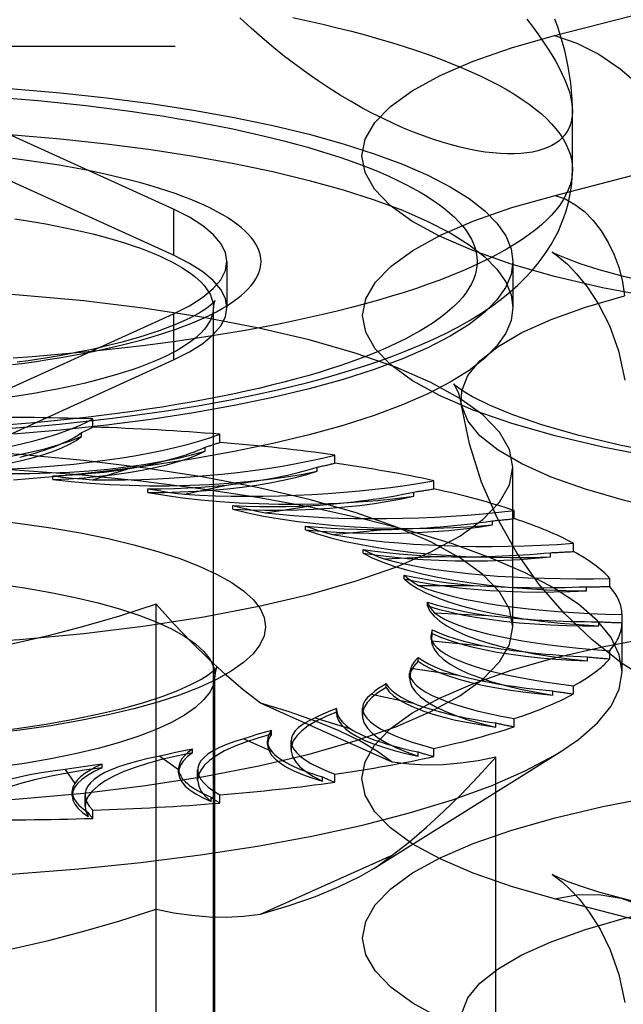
# Model space of a CAD drawing. Header units: inches. Extents: x 0 to 212, y 0 to 138.
# Tile 161 of 256: x 37.115 to 37.495, y 99.469 to 100.088. Entities that reach past the tile are written whole.
import ezdxf

# ---------------------------------------------------------------- set-up
doc = ezdxf.new("R2010")
doc.units = ezdxf.units.IN
doc.header["$LTSCALE"] = 11.6875
doc.header["$MEASUREMENT"] = 0
doc.linetypes.add('HIDDEN', pattern=[0.2, 0.1, -0.1])
doc.layers.get('0').update_dxf_attribs({"linetype": 'CONTINUOUS'})
doc.layers.add('DEFAULT_2', color=8, linetype='HIDDEN')

msp = doc.modelspace()

# ---------------------------------------------------------------- linework, layer by layer
at = {"color": 7, "linetype": 'Continuous'}
for p, q in [((37.46267, 99.99423), (37.46267, 100.03076)), ((37.42517, 99.91869), (37.42517, 99.9073)), ((37.14056, 99.83018), (37.11092, 99.82763)), ((37.14056, 99.8012), (37.11092, 99.79865))]:
    msp.add_line(p, q, dxfattribs=at)
for points in [[(37.46267, 100.03076), (37.46254, 100.02794), (37.46214, 100.02527), (37.46149, 100.02273), (37.46057, 100.02035), (37.4594, 100.01811), (37.45797, 100.01602), (37.45628, 100.01409), (37.45434, 100.01232), (37.45214, 100.01071), (37.44971, 100.00926), (37.44702, 100.00798), (37.4441, 100.00688), (37.44094, 100.00594), (37.43755, 100.00519), (37.43393, 100.00461), (37.43009, 100.00422), (37.42603, 100.00402), (37.42176, 100.00402), (37.41728, 100.0042), (37.41261, 100.00459), (37.40774, 100.00518), (37.40268, 100.00598), (37.39745, 100.00699), (37.39205, 100.00821), (37.38648, 100.00966), (37.38075, 100.01132), (37.37487, 100.01321), (37.36884, 100.01533), (37.36268, 100.01769), (37.3564, 100.02028), (37.34999, 100.02311), (37.34348, 100.02619), (37.33687, 100.02951), (37.33016, 100.03308), (37.32338, 100.03691), (37.31652, 100.041), (37.30961, 100.04535), (37.30264, 100.04996), (37.29563, 100.05483), (37.2886, 100.05997), (37.28155, 100.06537), (37.2745, 100.07104), (37.26745, 100.07699), (37.26042, 100.08321), (37.25342, 100.0897)], [(37.46267, 100.03076), (37.46264, 100.03343), (37.46247, 100.03848), (37.46212, 100.04355), (37.4616, 100.04865), (37.46091, 100.05376), (37.46005, 100.05888), (37.45902, 100.06399), (37.45783, 100.06906), (37.4565, 100.07408), (37.45503, 100.079), (37.45342, 100.08388), (37.45169, 100.08872)], [(37.10551, 99.83107), (37.11702, 99.83196), (37.12845, 99.83294), (37.1398, 99.834), (37.15105, 99.83514), (37.16221, 99.83637), (37.17327, 99.83769), (37.18422, 99.83908), (37.19506, 99.84057), (37.20578, 99.84213), (37.21638, 99.84379), (37.22684, 99.84552), (37.23718, 99.84735), (37.24738, 99.84926), (37.25744, 99.85127), (37.26735, 99.85336), (37.27713, 99.85555), (37.28675, 99.85783), (37.29623, 99.86021), (37.30555, 99.8627), (37.31473, 99.8653), (37.32375, 99.86801), (37.33263, 99.87084), (37.34136, 99.87381), (37.34995, 99.87691), (37.35839, 99.88018), (37.36668, 99.88361), (37.37482, 99.88723), (37.38275, 99.89104), (37.39049, 99.89506), (37.39792, 99.89924), (37.405, 99.9036), (37.41163, 99.90805), (37.41773, 99.91253), (37.42329, 99.91702), (37.42828, 99.92145), (37.43278, 99.92583), (37.43682, 99.93014), (37.44044, 99.9344), (37.44371, 99.93863), (37.44664, 99.94283), (37.4493, 99.94704), (37.45168, 99.95124), (37.4538, 99.95545), (37.45567, 99.95968), (37.45732, 99.96391), (37.45874, 99.96817), (37.45994, 99.97247), (37.46092, 99.97679), (37.46168, 99.98112), (37.46223, 99.98546), (37.46256, 99.98984), (37.46267, 99.99423)], [(37.46267, 99.99423), (37.4625, 99.99101), (37.46202, 99.9878), (37.4612, 99.98459), (37.46006, 99.98138), (37.4586, 99.97818), (37.45682, 99.975), (37.45471, 99.97183), (37.45229, 99.96867), (37.44954, 99.96553), (37.44648, 99.96241), (37.44311, 99.95931), (37.43942, 99.95624), (37.43542, 99.95319), (37.43112, 99.95017), (37.42651, 99.94718), (37.4216, 99.94423), (37.41639, 99.9413), (37.41089, 99.93842), (37.4051, 99.93557), (37.39903, 99.93276), (37.39267, 99.93), (37.38603, 99.92727), (37.37913, 99.9246), (37.37195, 99.92197), (37.36451, 99.91939), (37.35681, 99.91686), (37.34886, 99.91439), (37.34066, 99.91197), (37.33222, 99.90961), (37.32354, 99.9073), (37.31463, 99.90505), (37.3055, 99.90287), (37.29615, 99.90075), (37.28659, 99.89869), (37.27683, 99.8967), (37.26686, 99.89477), (37.25671, 99.89291), (37.24637, 99.89113), (37.23585, 99.88941), (37.22517, 99.88776), (37.21432, 99.88619), (37.20331, 99.88469), (37.19216, 99.88327), (37.18087, 99.88192), (37.16944, 99.88065), (37.15789, 99.87946), (37.14622, 99.87834), (37.13445, 99.87731), (37.12257, 99.87635), (37.11061, 99.87548)], [(37.42517, 99.9073), (37.42405, 99.89922), (37.42071, 99.89118), (37.41516, 99.88323), (37.40744, 99.8754), (37.39758, 99.86773), (37.38563, 99.86026), (37.37165, 99.85303), (37.35571, 99.84608), (37.3379, 99.83944), (37.31831, 99.83315), (37.29702, 99.82723), (37.27417, 99.82172), (37.24985, 99.81665), (37.2242, 99.81204), (37.19734, 99.80792), (37.16941, 99.8043), (37.14056, 99.8012)], [(37.40995, 99.90692), (37.40744, 99.90437), (37.39758, 99.8967), (37.38563, 99.88924), (37.37165, 99.88201), (37.35571, 99.87506), (37.3379, 99.86842), (37.31831, 99.86212), (37.29702, 99.85621), (37.27417, 99.8507), (37.24985, 99.84563), (37.2242, 99.84102), (37.19734, 99.83689), (37.16941, 99.83327), (37.14056, 99.83018)]]:
    msp.add_lwpolyline(points, dxfattribs=at)
at = {"layer": 'DEFAULT_2', "color": 8, "linetype": 'HIDDEN'}
for p, q in [((37.45145, 100.07845), (37.6844, 100.13874)), ((39.55017, 100.07155), (35.37167, 100.07155)), ((37.45176, 99.97792), (37.68471, 100.03821)), ((37.21149, 99.96923), (37.09629, 100.02164)), ((37.21149, 99.94025), (37.09629, 99.99266)), ((37.21149, 99.96923), (37.21149, 99.94025)), ((37.24517, 99.93628), (37.24517, 99.9073)), ((37.42517, 99.93628), (37.42517, 99.91869)), ((37.23667, 98.78682), (37.23667, 99.9073)), ((37.09629, 99.85091), (37.21149, 99.90332)), ((37.21149, 99.90332), (37.21149, 99.87435)), ((37.09629, 99.82193), (37.21149, 99.87435)), ((37.12485, 99.85351), (37.11837, 99.85244)), ((37.1608, 99.83208), (37.1608, 99.83723)), ((37.15377, 99.82618), (37.15377, 99.82875)), ((37.24077, 99.82243), (37.24077, 99.82758)), ((37.23159, 99.81689), (37.23159, 99.81946)), ((37.31305, 99.80933), (37.31305, 99.81448)), ((37.16066, 99.79895), (37.18285, 99.8058)), ((37.302, 99.80425), (37.302, 99.80682)), ((37.42517, 99.70639), (37.42517, 99.80684)), ((37.13557, 99.799), (37.13557, 99.80134)), ((37.19543, 99.79095), (37.19543, 99.79328)), ((37.21854, 99.78981), (37.24499, 99.79555)), ((37.37544, 99.79319), (37.37544, 99.79833)), ((37.36286, 99.78864), (37.36286, 99.79121)), ((37.24898, 99.78032), (37.24898, 99.78266)), ((37.26941, 99.7782), (37.2993, 99.78267)), ((37.42605, 99.77448), (37.42605, 99.77962)), ((37.29459, 99.76746), (37.29459, 99.76979)), ((37.41232, 99.77053), (37.41232, 99.7731)), ((37.31171, 99.76448), (37.34415, 99.76754)), ((37.46334, 99.75378), (37.46334, 99.75892)), ((37.33088, 99.75274), (37.33088, 99.75507)), ((37.34417, 99.74907), (37.37817, 99.75062)), ((37.44887, 99.75047), (37.44887, 99.75304)), ((37.35673, 99.73661), (37.35673, 99.73894)), ((37.3658, 99.73244), (37.40033, 99.73244)), ((37.47142, 99.72907), (37.47142, 99.73164)), ((37.48618, 99.73172), (37.48618, 99.73686)), ((37.20059, 99.21576), (37.20059, 99.72058)), ((37.37138, 99.71956), (37.37138, 99.7219)), ((39.42517, 99.71644), (35.37167, 99.71644)), ((37.37594, 99.71508), (37.40994, 99.71353)), ((37.49387, 99.67804), (37.49387, 99.71411)), ((37.47926, 99.70698), (37.47926, 99.70955)), ((37.37436, 99.70212), (37.37376, 99.69853)), ((37.37376, 99.69854), (37.37376, 99.70088)), ((37.37436, 99.70212), (37.37436, 99.70445)), ((37.37428, 99.69754), (37.40672, 99.69448)), ((35.37167, 99.68952), (39.42517, 99.68952)), ((37.47217, 99.68488), (37.47217, 99.68745)), ((37.48618, 99.68622), (37.48618, 99.69136)), ((37.3656, 99.6848), (37.3656, 99.68714)), ((37.23767, 99.31377), (37.23767, 99.67567)), ((37.36019, 99.67419), (37.36019, 99.67728)), ((37.36088, 99.68033), (37.39078, 99.67586)), ((37.34535, 99.66815), (37.34535, 99.67048)), ((37.46334, 99.66416), (37.46334, 99.6693)), ((37.33613, 99.66399), (37.36258, 99.65825)), ((37.45035, 99.66343), (37.45035, 99.666)), ((37.3493, 99.62113), (37.26628, 99.65835)), ((37.31421, 99.65204), (37.31423, 99.65499)), ((37.31423, 99.65499), (37.31421, 99.65438)), ((37.31423, 99.65265), (37.31421, 99.65204)), ((37.3305, 99.65082), (37.3305, 99.65523)), ((37.3008, 99.64901), (37.32299, 99.64216)), ((37.41448, 99.64329), (37.41448, 99.64586)), ((37.42605, 99.64346), (37.42605, 99.6486)), ((37.27319, 99.63879), (37.27319, 99.64113)), ((37.25595, 99.63584), (37.27321, 99.6281)), ((37.27077, 99.63229), (37.27077, 99.63463)), ((37.28558, 99.62913), (37.28558, 99.6347)), ((37.22348, 99.62699), (37.22348, 99.62932)), ((37.33769, 99.55438), (37.45534, 99.6279)), ((37.36564, 99.62507), (37.36564, 99.62764)), ((37.37544, 99.62476), (37.37544, 99.6299)), ((37.1666, 99.6176), (37.1666, 99.61993)), ((37.20295, 99.62489), (37.21476, 99.6165)), ((37.4145, 99.31165), (37.4145, 99.62435)), ((37.14341, 99.61649), (37.1494, 99.60769)), ((37.21474, 99.61713), (37.21476, 99.6165)), ((37.21474, 99.61479), (37.21474, 99.61713)), ((37.22679, 99.6098), (37.22679, 99.61628)), ((37.31305, 99.60861), (37.31305, 99.61375)), ((37.30531, 99.60932), (37.30531, 99.61189)), ((37.14781, 99.60008), (37.14781, 99.60271)), ((37.15592, 99.5934), (37.15592, 99.60056)), ((37.23534, 99.59652), (37.23534, 99.59909)), ((37.24077, 99.59551), (37.24077, 99.60065)), ((37.15783, 99.58706), (37.15783, 99.58963)), ((37.1608, 99.58586), (37.1608, 99.591)), ((37.26628, 99.52546), (37.3493, 99.56268)), ((37.6844, 99.47494), (37.45145, 99.53523)), ((37.72625, 99.4753), (37.4933, 99.53559))]:
    msp.add_line(p, q, dxfattribs=at)
for points in [[(37.28659, 100.08977), (37.29615, 100.08771), (37.3055, 100.08559), (37.31463, 100.08341), (37.32354, 100.08116), (37.33222, 100.07886), (37.34066, 100.07649), (37.34886, 100.07407), (37.35681, 100.0716), (37.36451, 100.06907), (37.37195, 100.06649), (37.37913, 100.06386), (37.38603, 100.06119), (37.39267, 100.05847), (37.39903, 100.0557), (37.4051, 100.05289), (37.41089, 100.05004), (37.41639, 100.04716), (37.4216, 100.04423), (37.42651, 100.04128), (37.43112, 100.03829), (37.43542, 100.03527), (37.43942, 100.03222), (37.44311, 100.02915), (37.44648, 100.02605), (37.44954, 100.02293), (37.45229, 100.01979), (37.45471, 100.01663), (37.45682, 100.01346), (37.4586, 100.01028), (37.46006, 100.00708), (37.4612, 100.00388), (37.46202, 100.00067), (37.4625, 99.99745), (37.46267, 99.99423)], [(37.43393, 100.08884), (37.43755, 100.08409), (37.44094, 100.07946), (37.4441, 100.07495), (37.44702, 100.07057), (37.44971, 100.06631), (37.45214, 100.06217), (37.45434, 100.05817), (37.45628, 100.05428), (37.45797, 100.05053), (37.4594, 100.0469), (37.46057, 100.04341), (37.46149, 100.04004), (37.46214, 100.03681), (37.46254, 100.03372), (37.46267, 100.03076)], [(37.51427, 99.91354), (37.4816, 99.91981), (37.45145, 99.92688), (37.42415, 99.93468), (37.39991, 99.94314), (37.37902, 99.95217), (37.36163, 99.96169), (37.34795, 99.9716), (37.33808, 99.98181), (37.33215, 99.99223), (37.33016, 100.00274), (37.33221, 100.01326), (37.3382, 100.02367), (37.34812, 100.03388), (37.36185, 100.04378), (37.37933, 100.0533), (37.40026, 100.06233), (37.42426, 100.07069), (37.45145, 100.07845)], [(37.45145, 100.07845), (37.46549, 100.07367), (37.47933, 100.06668), (37.49277, 100.05756), (37.50563, 100.04645), (37.51772, 100.03351), (37.52887, 100.01891), (37.53892, 100.00288), (37.54773, 99.98562), (37.55518, 99.9674), (37.56115, 99.94846), (37.56557, 99.92908)], [(36.98767, 100.04951), (37.01896, 100.04922), (37.04993, 100.04836), (37.08066, 100.04692), (37.11092, 100.04492), (37.14056, 100.04237), (37.16941, 100.03928), (37.19734, 100.03566), (37.2242, 100.03153), (37.24985, 100.02692), (37.27417, 100.02185), (37.29702, 100.01634), (37.31831, 100.01043), (37.3379, 100.00413), (37.35571, 99.99749), (37.37165, 99.99054), (37.38563, 99.98331), (37.39758, 99.97585), (37.40744, 99.96818), (37.41516, 99.96034), (37.42071, 99.95239), (37.42405, 99.94435), (37.42517, 99.93628)], [(37.10553, 100.03926), (37.11591, 100.03843), (37.1262, 100.03752), (37.13639, 100.03655), (37.14648, 100.03551), (37.15646, 100.0344), (37.16633, 100.03322), (37.17607, 100.03198), (37.18569, 100.03067), (37.19517, 100.0293), (37.2045, 100.02786), (37.21369, 100.02636), (37.22272, 100.02479), (37.2316, 100.02317), (37.2403, 100.02149), (37.24883, 100.01975), (37.25719, 100.01795), (37.26536, 100.0161), (37.27333, 100.01419), (37.28112, 100.01223), (37.2887, 100.01021), (37.29607, 100.00815), (37.30323, 100.00603), (37.31018, 100.00387), (37.31691, 100.00166), (37.32341, 99.99941), (37.32968, 99.99711), (37.33571, 99.99478), (37.34151, 99.9924), (37.34707, 99.98998), (37.35238, 99.98753), (37.35743, 99.98504), (37.36224, 99.98252), (37.36679, 99.97996), (37.37108, 99.97738), (37.3751, 99.97477), (37.37886, 99.97213), (37.38235, 99.96947), (37.38558, 99.96678), (37.38853, 99.96408), (37.3912, 99.96135), (37.3936, 99.95861), (37.39572, 99.95585), (37.39756, 99.95308), (37.39912, 99.9503), (37.40039, 99.9475), (37.40139, 99.9447), (37.4021, 99.9419), (37.40252, 99.93909), (37.40267, 99.93628), (37.40252, 99.93346), (37.4021, 99.93065), (37.40139, 99.92785), (37.40039, 99.92505), (37.39912, 99.92226), (37.39756, 99.91947), (37.39572, 99.9167), (37.3936, 99.91394), (37.3912, 99.9112), (37.38853, 99.90848), (37.38558, 99.90577), (37.38235, 99.90308), (37.37886, 99.90042), (37.3751, 99.89778), (37.37108, 99.89517), (37.36679, 99.89259), (37.36224, 99.89003), (37.35743, 99.88751), (37.35238, 99.88502), (37.34707, 99.88257), (37.34151, 99.88015), (37.33571, 99.87778), (37.32968, 99.87544), (37.32341, 99.87314), (37.31691, 99.87089), (37.31018, 99.86868), (37.30323, 99.86652), (37.29607, 99.8644), (37.2887, 99.86234), (37.28112, 99.86033), (37.27333, 99.85836), (37.26536, 99.85645), (37.25719, 99.8546), (37.24883, 99.8528), (37.2403, 99.85106), (37.2316, 99.84938), (37.22272, 99.84776), (37.21369, 99.84619), (37.2045, 99.84469), (37.19517, 99.84326), (37.18569, 99.84188), (37.17607, 99.84057), (37.16633, 99.83933), (37.15646, 99.83815), (37.14648, 99.83704), (37.13639, 99.836), (37.1262, 99.83503), (37.11591, 99.83412), (37.10553, 99.83329)], [(36.98767, 100.02053), (37.01896, 100.02024), (37.04993, 100.01938), (37.08066, 100.01794), (37.11092, 100.01594), (37.14056, 100.01339), (37.16941, 100.0103), (37.19734, 100.00668), (37.2242, 100.00256), (37.24985, 99.99794), (37.27417, 99.99287), (37.29702, 99.98736), (37.31831, 99.98145), (37.3379, 99.97516), (37.35571, 99.96852), (37.37165, 99.96156), (37.38563, 99.95434), (37.39758, 99.94687), (37.40744, 99.9392), (37.41516, 99.93137), (37.42071, 99.92341), (37.42405, 99.91538), (37.42517, 99.9073)], [(37.11028, 99.87141), (37.11777, 99.8724), (37.12515, 99.87344), (37.13241, 99.87454), (37.13954, 99.8757), (37.14653, 99.87691), (37.15337, 99.87818), (37.16006, 99.8795), (37.1666, 99.88087), (37.17297, 99.88229), (37.17918, 99.88376), (37.18521, 99.88528), (37.19106, 99.88685), (37.19673, 99.88846), (37.2022, 99.89011), (37.20748, 99.89181), (37.21256, 99.89354), (37.21744, 99.89532), (37.22211, 99.89713), (37.22656, 99.89897), (37.2308, 99.90086), (37.23481, 99.90277), (37.23861, 99.90471), (37.24217, 99.90669), (37.2455, 99.90869), (37.2486, 99.91071), (37.25146, 99.91276), (37.25408, 99.91483), (37.25645, 99.91692), (37.25859, 99.91902), (37.26047, 99.92115), (37.26211, 99.92328), (37.2635, 99.92543), (37.26464, 99.92759), (37.26553, 99.92975), (37.26616, 99.93192), (37.26654, 99.9341), (37.26667, 99.93628), (37.26654, 99.93845), (37.26616, 99.94063), (37.26552, 99.9428), (37.26464, 99.94497), (37.2635, 99.94712), (37.26211, 99.94927), (37.26047, 99.95141), (37.25858, 99.95353), (37.25645, 99.95564), (37.25407, 99.95772), (37.25145, 99.95979), (37.24859, 99.96184), (37.2455, 99.96387), (37.24217, 99.96587), (37.2386, 99.96784), (37.23481, 99.96978), (37.23079, 99.9717), (37.22656, 99.97358), (37.2221, 99.97542), (37.21744, 99.97724), (37.21256, 99.97901), (37.20748, 99.98075), (37.2022, 99.98244), (37.19672, 99.9841), (37.19106, 99.98571), (37.1852, 99.98727), (37.17917, 99.98879), (37.17297, 99.99026), (37.1666, 99.99168), (37.16006, 99.99305), (37.15337, 99.99437), (37.14652, 99.99564), (37.13954, 99.99685), (37.13241, 99.99801), (37.12515, 99.99911), (37.11777, 100.00015), (37.11027, 100.00114)], [(37.51451, 99.81318), (37.48188, 99.81944), (37.45176, 99.8265), (37.42448, 99.8343), (37.40027, 99.84274), (37.3794, 99.85177), (37.36203, 99.86127), (37.34837, 99.87118), (37.3385, 99.88138), (37.33258, 99.89178), (37.3306, 99.90229), (37.33264, 99.91279), (37.33862, 99.92319), (37.34854, 99.93339), (37.36225, 99.94328), (37.37971, 99.95279), (37.40062, 99.96181), (37.42459, 99.97017), (37.45176, 99.97792)], [(37.45176, 99.97792), (37.45806, 99.97567), (37.46424, 99.97223), (37.47016, 99.96767), (37.4757, 99.96209), (37.48076, 99.9556), (37.48522, 99.94833), (37.489, 99.94043), (37.49201, 99.93206), (37.4942, 99.92339), (37.49553, 99.91461)], [(37.24517, 99.93628), (37.24421, 99.94201), (37.24135, 99.94771), (37.2366, 99.95332), (37.23001, 99.9588), (37.22165, 99.9641), (37.21149, 99.96923)], [(37.11177, 99.96317), (37.11837, 99.96215), (37.12485, 99.96108), (37.1312, 99.95996), (37.1374, 99.95879), (37.14347, 99.95757), (37.14939, 99.9563), (37.15515, 99.95499), (37.16076, 99.95363), (37.16619, 99.95222), (37.17146, 99.95078), (37.17656, 99.94929), (37.18147, 99.94776), (37.1862, 99.94619), (37.19075, 99.94459), (37.19509, 99.94295), (37.19924, 99.94128), (37.20319, 99.93957), (37.20694, 99.93784), (37.21047, 99.93607), (37.2138, 99.93428), (37.2169, 99.93246), (37.21979, 99.93062), (37.22246, 99.92875), (37.22491, 99.92687), (37.22713, 99.92496), (37.22912, 99.92304), (37.23088, 99.92111), (37.23241, 99.91916), (37.23371, 99.9172), (37.23477, 99.91523), (37.2356, 99.91325), (37.23619, 99.91127), (37.23655, 99.90929), (37.23667, 99.9073)], [(37.45466, 99.93984), (37.45331, 99.94045), (37.45044, 99.94184), (37.44998, 99.94209), (37.45155, 99.94105), (37.45479, 99.93861), (37.45947, 99.93452), (37.4653, 99.92852), (37.47197, 99.9203), (37.47909, 99.90945), (37.4859, 99.89598), (37.49167, 99.87999), (37.49569, 99.86156)], [(37.24517, 99.9073), (37.24421, 99.91304), (37.24135, 99.91873), (37.2366, 99.92434), (37.23001, 99.92982), (37.22165, 99.93512), (37.21149, 99.94025)], [(37.21149, 99.90332), (37.22165, 99.90845), (37.23001, 99.91375), (37.2366, 99.91923), (37.24135, 99.92484), (37.24421, 99.93054), (37.24517, 99.93628)], [(37.42517, 99.93628), (37.42405, 99.9282), (37.42071, 99.92016), (37.41516, 99.91221), (37.40995, 99.90692)], [(37.99524, 99.92724), (37.97587, 99.92263), (37.95318, 99.9181), (37.92714, 99.91378), (37.89821, 99.90989), (37.86688, 99.90659), (37.83361, 99.90401), (37.79896, 99.90223), (37.76344, 99.9013), (37.72762, 99.90127), (37.69204, 99.90213), (37.65725, 99.90386), (37.62382, 99.9064), (37.59223, 99.90966), (37.56308, 99.91353), (37.53674, 99.91784), (37.51382, 99.92238), (37.49479, 99.92686), (37.4794, 99.93109), (37.46752, 99.93489), (37.45891, 99.93807), (37.45466, 99.93984)], [(37.42517, 99.80684), (37.42304, 99.81794), (37.41676, 99.82893), (37.40631, 99.83971), (37.39186, 99.85017), (37.37349, 99.86022), (37.35143, 99.86975), (37.32585, 99.87867), (37.29703, 99.88691), (37.2652, 99.89437), (37.23073, 99.90099), (37.1939, 99.9067), (37.15509, 99.91146), (37.11466, 99.9152), (37.07302, 99.9179), (37.03075, 99.91952), (36.98767, 99.92007)], [(37.11329, 99.87309), (37.12016, 99.87405), (37.12689, 99.87507), (37.13348, 99.87613), (37.13991, 99.87723), (37.14619, 99.87837), (37.15229, 99.87956), (37.15823, 99.88078), (37.16398, 99.88204), (37.16955, 99.88332), (37.17493, 99.88464), (37.1801, 99.88598), (37.18507, 99.88734), (37.18983, 99.88872), (37.19437, 99.89012), (37.19869, 99.89152), (37.20279, 99.89293), (37.20665, 99.89433), (37.21028, 99.89573), (37.21367, 99.89712), (37.21682, 99.89848), (37.21974, 99.89982), (37.22241, 99.90113), (37.22485, 99.9024), (37.22705, 99.90362), (37.22901, 99.90479), (37.23075, 99.90589), (37.23227, 99.90692), (37.23358, 99.90787), (37.23467, 99.90874), (37.23558, 99.90951), (37.2363, 99.91017), (37.23686, 99.91073), (37.23725, 99.91117), (37.23751, 99.91147), (37.23756, 99.91155)], [(37.23756, 99.91155), (37.23763, 99.91164), (37.23764, 99.91165), (37.23755, 99.91149), (37.23738, 99.91113), (37.23715, 99.91052), (37.23692, 99.90967), (37.23674, 99.90859)], [(37.39274, 99.8468), (37.39297, 99.85499), (37.39682, 99.86447), (37.40448, 99.87379), (37.41586, 99.88285), (37.43083, 99.89156), (37.44924, 99.89981), (37.47089, 99.90752), (37.49553, 99.91461)], [(37.23674, 99.90859), (37.23655, 99.90531), (37.23619, 99.90332), (37.2356, 99.90134), (37.23477, 99.89936), (37.23371, 99.8974), (37.23241, 99.89544), (37.23088, 99.89349), (37.22912, 99.89155), (37.22713, 99.88963), (37.22491, 99.88773), (37.22246, 99.88584), (37.21979, 99.88398), (37.2169, 99.88214), (37.2138, 99.88032), (37.21047, 99.87853), (37.20694, 99.87676), (37.20319, 99.87502), (37.19924, 99.87332), (37.19509, 99.87165), (37.19075, 99.87001), (37.1862, 99.8684), (37.18147, 99.86684), (37.17656, 99.86531), (37.17146, 99.86382), (37.16619, 99.86237), (37.16076, 99.86097), (37.15515, 99.85961), (37.14939, 99.85829), (37.14347, 99.85703), (37.1374, 99.85581), (37.1312, 99.85464), (37.12485, 99.85351)], [(37.21149, 99.87435), (37.22165, 99.87948), (37.23001, 99.88477), (37.2366, 99.89026), (37.24135, 99.89587), (37.24421, 99.90156), (37.24517, 99.9073)], [(37.39629, 99.8532), (37.3927, 99.8555), (37.38892, 99.85835), (37.38783, 99.85937), (37.38874, 99.85813), (37.39084, 99.85398), (37.39274, 99.8468)], [(37.11837, 99.85244), (37.11177, 99.85143), (37.10506, 99.85046), (37.09823, 99.84955)], [(38.02112, 99.82664), (37.99462, 99.8204), (37.96508, 99.81469), (37.93266, 99.8096), (37.89783, 99.80527), (37.8611, 99.80182), (37.8229, 99.79931), (37.78374, 99.79778), (37.74408, 99.79727), (37.70442, 99.79779), (37.66525, 99.79933), (37.62704, 99.80185), (37.5903, 99.80532), (37.55545, 99.80966), (37.52301, 99.81477), (37.49334, 99.82053), (37.46696, 99.82676), (37.44411, 99.83326), (37.42523, 99.83974), (37.41048, 99.84583), (37.39971, 99.85122), (37.39629, 99.8532)], [(37.99302, 99.78585), (37.96565, 99.77947), (37.93586, 99.77387), (37.90397, 99.7691), (37.87034, 99.76523), (37.83532, 99.76228), (37.7993, 99.7603), (37.76268, 99.7593), (37.72586, 99.7593), (37.68924, 99.7603), (37.65322, 99.76228), (37.6182, 99.76523), (37.58457, 99.7691), (37.55268, 99.77387), (37.52289, 99.77947), (37.49553, 99.78585), (37.47089, 99.79293), (37.44924, 99.80064), (37.43083, 99.80889), (37.41586, 99.8176), (37.40448, 99.82666), (37.39682, 99.83598), (37.39297, 99.84546), (37.39274, 99.8468)], [(37.51094, 99.67222), (37.49334, 99.68381), (37.47516, 99.6981), (37.45767, 99.71466), (37.44177, 99.73296), (37.42757, 99.75301), (37.41543, 99.77449), (37.40545, 99.79738), (37.39781, 99.82158), (37.39274, 99.8468)], [(37.00431, 99.80651), (37.01696, 99.80635), (37.02954, 99.80646), (37.04209, 99.80682), (37.05448, 99.80745), (37.06663, 99.80832), (37.07849, 99.80944), (37.08995, 99.81081), (37.10096, 99.8124), (37.11145, 99.81422), (37.12134, 99.81625), (37.13058, 99.81848), (37.1391, 99.82088), (37.14682, 99.82345), (37.15377, 99.82618)], [(37.07121, 99.80424), (37.08078, 99.8052), (37.08997, 99.80635), (37.09882, 99.80768), (37.10724, 99.80918), (37.11518, 99.81085), (37.12259, 99.81267), (37.12944, 99.81464), (37.13567, 99.81674), (37.14125, 99.81895), (37.14615, 99.82128), (37.15032, 99.82368), (37.15377, 99.82618)], [(37.42517, 99.70639), (37.42304, 99.71748), (37.41676, 99.72848), (37.40631, 99.73925), (37.39186, 99.74972), (37.37349, 99.75976), (37.35143, 99.76929), (37.32585, 99.77822), (37.29703, 99.78645), (37.2652, 99.79391), (37.23073, 99.80054), (37.1939, 99.80624), (37.15509, 99.811), (37.11466, 99.81474), (37.07302, 99.81744), (37.03075, 99.81906), (36.98767, 99.81962)], [(37.07121, 99.80424), (37.08356, 99.80352), (37.09602, 99.80306), (37.10862, 99.80285), (37.12124, 99.80291), (37.1338, 99.80322), (37.14623, 99.8038), (37.15843, 99.80463), (37.17035, 99.8057), (37.18189, 99.80702), (37.19299, 99.80857), (37.20358, 99.81035), (37.21359, 99.81234), (37.22292, 99.81452), (37.23159, 99.81689)], [(37.13557, 99.799), (37.14564, 99.79952), (37.15546, 99.80023), (37.16506, 99.80114), (37.17436, 99.80224), (37.1833, 99.80353), (37.19183, 99.80499), (37.19989, 99.80662), (37.20743, 99.80841), (37.21442, 99.81034), (37.2208, 99.81241), (37.22652, 99.81459), (37.23159, 99.81689)], [(37.49387, 99.67804), (37.49214, 99.68885), (37.48697, 99.6996), (37.47838, 99.7102), (37.46644, 99.72058), (37.45123, 99.73066), (37.43286, 99.74039), (37.41144, 99.74969), (37.38713, 99.75851), (37.36009, 99.76677), (37.33051, 99.77443), (37.29858, 99.78142), (37.26453, 99.78772), (37.22859, 99.79326), (37.19101, 99.79802), (37.15203, 99.80195), (37.11193, 99.80504), (37.07098, 99.80726), (37.02947, 99.8086), (36.98767, 99.80905)], [(36.98767, 99.69361), (37.03075, 99.69416), (37.07302, 99.69578), (37.11466, 99.69849), (37.15509, 99.70223), (37.1939, 99.70698), (37.23073, 99.71269), (37.2652, 99.71931), (37.29703, 99.72677), (37.32585, 99.73501), (37.35143, 99.74393), (37.37349, 99.75347), (37.39186, 99.76351), (37.40631, 99.77397), (37.41676, 99.78475), (37.42304, 99.79574), (37.42517, 99.80684)], [(37.13558, 99.80134), (37.1439, 99.80175), (37.15205, 99.8023), (37.16006, 99.80298), (37.16788, 99.80379), (37.17547, 99.80473), (37.18285, 99.8058)], [(37.13557, 99.799), (37.14725, 99.79773), (37.15921, 99.79672), (37.17148, 99.79595), (37.18394, 99.79544), (37.19653, 99.79519), (37.20915, 99.79519), (37.22172, 99.79546), (37.23418, 99.79598), (37.24643, 99.79676), (37.25841, 99.79779), (37.27003, 99.79907), (37.28122, 99.80058), (37.29186, 99.8023), (37.302, 99.80425)], [(37.13558, 99.80134), (37.14171, 99.80064), (37.14793, 99.80001), (37.15425, 99.79944), (37.16066, 99.79895)], [(37.19543, 99.79095), (37.20569, 99.791), (37.21585, 99.79126), (37.22592, 99.79173), (37.23581, 99.7924), (37.24548, 99.79326), (37.25486, 99.79432), (37.26389, 99.79556), (37.27252, 99.79698), (37.28069, 99.79857), (37.28836, 99.80032), (37.29546, 99.80221), (37.302, 99.80425)], [(37.19544, 99.79328), (37.20391, 99.79332), (37.21231, 99.79349), (37.22065, 99.7938), (37.22889, 99.79425), (37.237, 99.79483), (37.24499, 99.79555)], [(37.19544, 99.79328), (37.20101, 99.79232), (37.20672, 99.79142), (37.21256, 99.79058), (37.21854, 99.78981)], [(37.19543, 99.79095), (37.20609, 99.78917), (37.21718, 99.78764), (37.22875, 99.78633), (37.24068, 99.78527), (37.25291, 99.78445), (37.26534, 99.78389), (37.2779, 99.78359), (37.29052, 99.78354), (37.30311, 99.78376), (37.3156, 99.78424), (37.3279, 99.78497), (37.33993, 99.78595), (37.35157, 99.78717), (37.36286, 99.78864)], [(37.24898, 99.78032), (37.25913, 99.77992), (37.2693, 99.77972), (37.27953, 99.77973), (37.28972, 99.77994), (37.29982, 99.78036), (37.30977, 99.78098), (37.31949, 99.78179), (37.32895, 99.7828), (37.33806, 99.784), (37.34679, 99.78538), (37.35505, 99.78692), (37.36286, 99.78864)], [(37.249, 99.78266), (37.25736, 99.78231), (37.26574, 99.7821), (37.27416, 99.78203), (37.28258, 99.78211), (37.29096, 99.78232), (37.2993, 99.78267)], [(37.249, 99.78266), (37.25383, 99.78146), (37.25884, 99.78032), (37.26404, 99.77923), (37.26941, 99.7782)], [(37.24898, 99.78032), (37.25829, 99.7781), (37.26818, 99.77609), (37.2787, 99.77428), (37.28974, 99.7727), (37.30123, 99.77134), (37.31309, 99.77023), (37.32527, 99.76937), (37.33766, 99.76876), (37.35021, 99.76841), (37.36282, 99.76832), (37.37543, 99.76849), (37.38793, 99.76891), (37.40022, 99.76959), (37.41232, 99.77053)], [(37.0947, 99.7739), (37.11498, 99.7715), (37.13445, 99.76869), (37.15299, 99.7655), (37.17043, 99.76195), (37.18671, 99.75807), (37.20175, 99.75387), (37.21547, 99.74937), (37.2278, 99.74461), (37.23866, 99.7396), (37.24796, 99.73439), (37.25566, 99.729), (37.26169, 99.72348), (37.26603, 99.71785), (37.26863, 99.71215), (37.2695, 99.70642), (37.26863, 99.70069), (37.26602, 99.69499), (37.26168, 99.68936), (37.25565, 99.68383), (37.24794, 99.67845), (37.23864, 99.67323), (37.22777, 99.66823), (37.21544, 99.66346), (37.20172, 99.65897), (37.18668, 99.65477), (37.17039, 99.65089), (37.15295, 99.64734), (37.1344, 99.64415), (37.11493, 99.64134), (37.09464, 99.63894)], [(37.29459, 99.76746), (37.30431, 99.7666), (37.3142, 99.76595), (37.32428, 99.7655), (37.33446, 99.76525), (37.34468, 99.7652), (37.35489, 99.76537), (37.36502, 99.76573), (37.37501, 99.76631), (37.38479, 99.76708), (37.39431, 99.76804), (37.40348, 99.76919), (37.41232, 99.77053)], [(37.29461, 99.76979), (37.29856, 99.76839), (37.30273, 99.76704), (37.30711, 99.76574), (37.31171, 99.76448)], [(37.29461, 99.76979), (37.30261, 99.76907), (37.31072, 99.76849), (37.31897, 99.76805), (37.32731, 99.76774), (37.3357, 99.76757), (37.34415, 99.76754)], [(37.29459, 99.76746), (37.30227, 99.76485), (37.31066, 99.76242), (37.31981, 99.76017), (37.32961, 99.75811), (37.34002, 99.75627), (37.35096, 99.75464), (37.36237, 99.75324), (37.37417, 99.75208), (37.38629, 99.75117), (37.39865, 99.75052), (37.41117, 99.75012), (37.42378, 99.74997), (37.43633, 99.75009), (37.44887, 99.75047)], [(37.33088, 99.75274), (37.33669, 99.74982), (37.34332, 99.74706), (37.35082, 99.74443), (37.35909, 99.74196), (37.36811, 99.73967), (37.37779, 99.73758), (37.38809, 99.73569), (37.39893, 99.73402), (37.41026, 99.73258), (37.42199, 99.73137), (37.43405, 99.73042), (37.44637, 99.72971), (37.45881, 99.72926), (37.47142, 99.72907)], [(37.33088, 99.75274), (37.33988, 99.75146), (37.34917, 99.75037), (37.35879, 99.74947), (37.36865, 99.74877), (37.3787, 99.74826), (37.38886, 99.74797), (37.39908, 99.74787), (37.4093, 99.74799), (37.41945, 99.74831), (37.42947, 99.74883), (37.43927, 99.74955), (37.44887, 99.75047)], [(37.33089, 99.75507), (37.33385, 99.75351), (37.33704, 99.752), (37.34049, 99.75051), (37.34417, 99.74907)], [(37.33089, 99.75507), (37.33829, 99.754), (37.34589, 99.75306), (37.35371, 99.75225), (37.36172, 99.75158), (37.36987, 99.75103), (37.37817, 99.75062)], [(36.98767, 99.74038), (37.0068, 99.74019), (37.026, 99.73961), (37.04515, 99.73864), (37.06408, 99.73728), (37.08262, 99.73553), (37.10061, 99.7334), (37.11789, 99.73091), (37.13433, 99.72807), (37.1498, 99.72493), (37.16424, 99.72148), (37.17757, 99.71775), (37.18974, 99.71377), (37.20068, 99.70954), (37.21031, 99.7051), (37.21857, 99.70048), (37.22539, 99.6957), (37.23074, 99.6908), (37.23458, 99.6858), (37.2369, 99.68075), (37.23767, 99.67567)], [(37.35675, 99.73894), (37.35861, 99.73728), (37.36074, 99.73564), (37.36314, 99.73402), (37.3658, 99.73244)], [(37.35675, 99.73894), (37.36331, 99.73756), (37.37017, 99.73629), (37.37733, 99.73514), (37.38476, 99.73411), (37.39242, 99.73321), (37.40033, 99.73244)], [(37.35673, 99.73661), (37.3605, 99.73348), (37.36518, 99.73045), (37.3708, 99.72753), (37.37729, 99.72473), (37.38463, 99.72207), (37.39276, 99.71957), (37.40164, 99.71725), (37.4112, 99.71512), (37.42138, 99.71319), (37.43213, 99.71148), (37.44337, 99.70999), (37.45502, 99.70874), (37.46697, 99.70774), (37.47926, 99.70698)], [(37.35673, 99.73661), (37.36474, 99.73494), (37.37316, 99.73345), (37.38204, 99.73214), (37.39127, 99.731), (37.40083, 99.73006), (37.41064, 99.7293), (37.42064, 99.72875), (37.43078, 99.72841), (37.44099, 99.72826), (37.45121, 99.72833), (37.46134, 99.7286), (37.47142, 99.72907)], [(37.20059, 99.72058), (37.17758, 99.71314), (37.15491, 99.70649), (37.13263, 99.70064), (37.11059, 99.69558), (37.08863, 99.6913), (37.0668, 99.6878)], [(37.26628, 99.65835), (37.25548, 99.6668), (37.24464, 99.67602), (37.23379, 99.68598), (37.22286, 99.69672), (37.21179, 99.70825), (37.20059, 99.72058)], [(37.37138, 99.71956), (37.37299, 99.71631), (37.37557, 99.71312), (37.37914, 99.70999), (37.38365, 99.70694), (37.3891, 99.70399), (37.39543, 99.70116), (37.40261, 99.69848), (37.41059, 99.69595), (37.41933, 99.69359), (37.42876, 99.69142), (37.43884, 99.68946), (37.44948, 99.6877), (37.46058, 99.68618), (37.47217, 99.68488)], [(37.37138, 99.71956), (37.37814, 99.71756), (37.38544, 99.71572), (37.3933, 99.71402), (37.40163, 99.71249), (37.41041, 99.71113), (37.41956, 99.70995), (37.42904, 99.70896), (37.43879, 99.70816), (37.44876, 99.70756), (37.45886, 99.70716), (37.46902, 99.70697), (37.47926, 99.70698)], [(37.37139, 99.7219), (37.37211, 99.72017), (37.37311, 99.71846), (37.37438, 99.71676), (37.37594, 99.71508)], [(37.37139, 99.7219), (37.37693, 99.72024), (37.38283, 99.71868), (37.38911, 99.71723), (37.39574, 99.71588), (37.40268, 99.71465), (37.40994, 99.71353)], [(36.98767, 99.59315), (37.03075, 99.59371), (37.07302, 99.59533), (37.11466, 99.59803), (37.15509, 99.60177), (37.1939, 99.60653), (37.23073, 99.61224), (37.2652, 99.61886), (37.29703, 99.62632), (37.32585, 99.63455), (37.35143, 99.64348), (37.37349, 99.65301), (37.39186, 99.66305), (37.40631, 99.67352), (37.41676, 99.68429), (37.42304, 99.69529), (37.42517, 99.70639)], [(37.45145, 99.53523), (37.42426, 99.54299), (37.40026, 99.55135), (37.37933, 99.56038), (37.36185, 99.5699), (37.34812, 99.57981), (37.3382, 99.59001), (37.33221, 99.60042), (37.33016, 99.61094), (37.33215, 99.62146), (37.33808, 99.63187), (37.34795, 99.64208), (37.36163, 99.652), (37.37902, 99.66151), (37.39991, 99.67055), (37.42415, 99.679), (37.45145, 99.6868), (37.4816, 99.69387), (37.51427, 99.70014)], [(37.37437, 99.70445), (37.37392, 99.70272), (37.37376, 99.70088)], [(37.37376, 99.70088), (37.37388, 99.69926), (37.37428, 99.69754)], [(37.37436, 99.70212), (37.37968, 99.69984), (37.38563, 99.6977), (37.39223, 99.69568), (37.39941, 99.69379), (37.40714, 99.69206), (37.41536, 99.69048), (37.42404, 99.68908), (37.4331, 99.68786), (37.44251, 99.68682), (37.4522, 99.68597), (37.46208, 99.68533), (37.47217, 99.68488)], [(37.37437, 99.70445), (37.37871, 99.70257), (37.38348, 99.70077), (37.38869, 99.69906), (37.39431, 99.69743), (37.40032, 99.69591), (37.40672, 99.69448)], [(37.37376, 99.69853), (37.37417, 99.69559), (37.37558, 99.69234), (37.37798, 99.68913), (37.38137, 99.68599), (37.38571, 99.68292), (37.39098, 99.67995), (37.39714, 99.6771), (37.40417, 99.67439), (37.412, 99.67183), (37.4206, 99.66944), (37.4299, 99.66723), (37.43981, 99.66523), (37.45035, 99.66343)], [(37.3656, 99.6848), (37.36281, 99.6816), (37.36102, 99.67838), (37.36024, 99.67512), (37.3602, 99.67419)], [(37.3656, 99.68714), (37.364, 99.68545), (37.36268, 99.68376), (37.36164, 99.68205), (37.36088, 99.68033)], [(37.3656, 99.68714), (37.36861, 99.68509), (37.37211, 99.6831), (37.37609, 99.68118), (37.38054, 99.67933), (37.38543, 99.67756), (37.39078, 99.67586)], [(37.3656, 99.6848), (37.36931, 99.68233), (37.37373, 99.67995), (37.37887, 99.67766), (37.38468, 99.67548), (37.39113, 99.67342), (37.39817, 99.6715), (37.40577, 99.66973), (37.41388, 99.66812), (37.42245, 99.66667), (37.43142, 99.66541), (37.44071, 99.66433), (37.45035, 99.66343)], [(36.98767, 99.63456), (37.00949, 99.63479), (37.03115, 99.63546), (37.05248, 99.63658), (37.07333, 99.63813), (37.09354, 99.64009), (37.11295, 99.64244), (37.1314, 99.64515), (37.14875, 99.6482), (37.16487, 99.65152), (37.17959, 99.65507), (37.19281, 99.65879), (37.20441, 99.66258), (37.2143, 99.66635), (37.22243, 99.66998), (37.2288, 99.67333), (37.23348, 99.67626), (37.23657, 99.6786), (37.2383, 99.68021), (37.2386, 99.68055)], [(37.23767, 99.67567), (37.23689, 99.67058), (37.23457, 99.66553), (37.23073, 99.66054), (37.22538, 99.65563), (37.21855, 99.65086), (37.21029, 99.64623), (37.20066, 99.64179), (37.18971, 99.63757), (37.17754, 99.63358), (37.1642, 99.62986), (37.14976, 99.62641), (37.13428, 99.62326), (37.11784, 99.62043), (37.10056, 99.61794), (37.08257, 99.61581), (37.06403, 99.61406), (37.04511, 99.6127), (37.02597, 99.61173), (37.00679, 99.61116), (36.98767, 99.61097)], [(37.2386, 99.68055), (37.23889, 99.6809), (37.23867, 99.68049), (37.23804, 99.67873), (37.23767, 99.67567)], [(37.45534, 99.6279), (37.46644, 99.63549), (37.47838, 99.64587), (37.48697, 99.65647), (37.49214, 99.66722), (37.49387, 99.67804)], [(37.34535, 99.67048), (37.34264, 99.66889), (37.3402, 99.66728), (37.33803, 99.66565), (37.33613, 99.66399)], [(37.34535, 99.67048), (37.34694, 99.66833), (37.34905, 99.66622), (37.35168, 99.66414), (37.35482, 99.66212), (37.35845, 99.66016), (37.36258, 99.65825)], [(37.3602, 99.67419), (37.36045, 99.67185), (37.36167, 99.6686), (37.36389, 99.66539), (37.36709, 99.66223), (37.37125, 99.65914), (37.37634, 99.65616), (37.38234, 99.65328), (37.38921, 99.65054), (37.39689, 99.64795), (37.4053, 99.64554), (37.41448, 99.64329)], [(37.34535, 99.66815), (37.34046, 99.66512), (37.33654, 99.66203), (37.33357, 99.65885), (37.33159, 99.65562), (37.33062, 99.65237), (37.3305, 99.65081)], [(37.34535, 99.66815), (37.34735, 99.66554), (37.3501, 99.663), (37.35363, 99.66051), (37.35788, 99.6581), (37.36285, 99.65579), (37.3685, 99.65358), (37.3748, 99.6515), (37.3817, 99.64955), (37.38917, 99.64774), (37.39716, 99.64609), (37.40559, 99.64461), (37.41448, 99.64329)], [(37.3493, 99.62113), (37.33998, 99.62796), (37.32881, 99.63455), (37.31576, 99.64093), (37.30094, 99.64705), (37.28446, 99.65285), (37.26628, 99.65835)], [(37.31423, 99.65265), (37.30739, 99.64989), (37.30145, 99.64702), (37.2964, 99.64403), (37.29228, 99.64094), (37.28914, 99.63778), (37.28697, 99.63456), (37.2858, 99.63131), (37.28558, 99.62913)], [(37.31423, 99.65499), (37.3105, 99.65354), (37.30702, 99.65207), (37.30378, 99.65056), (37.3008, 99.64901)], [(37.31421, 99.65438), (37.31436, 99.65279), (37.31502, 99.65062), (37.31622, 99.64846), (37.31795, 99.64633), (37.32021, 99.64423), (37.32299, 99.64216)], [(37.31421, 99.65204), (37.31445, 99.64999), (37.31546, 99.64737), (37.31726, 99.64476), (37.31984, 99.6422), (37.32318, 99.6397), (37.32726, 99.63727), (37.33207, 99.63493), (37.33755, 99.6327), (37.3437, 99.63058), (37.35046, 99.6286), (37.35776, 99.62676), (37.36564, 99.62507)], [(37.3305, 99.65081), (37.33064, 99.6491), (37.33167, 99.64585), (37.3337, 99.64262), (37.33671, 99.63945), (37.34069, 99.63635), (37.34561, 99.63334), (37.35144, 99.63045), (37.35811, 99.62769), (37.36564, 99.62507)], [(37.27319, 99.63879), (37.2646, 99.63638), (37.25683, 99.63382), (37.24985, 99.6311), (37.24372, 99.62824), (37.2385, 99.62527), (37.2342, 99.6222), (37.23087, 99.61905), (37.22852, 99.61584), (37.22716, 99.61259), (37.22679, 99.6098)], [(37.27319, 99.64113), (37.26855, 99.63987), (37.26413, 99.63858), (37.25993, 99.63723), (37.25595, 99.63584)], [(37.27319, 99.64113), (37.27184, 99.63896), (37.27103, 99.63679), (37.27077, 99.63463)], [(37.27319, 99.63879), (37.27163, 99.63617), (37.27086, 99.63353), (37.27077, 99.63229)], [(37.27077, 99.63463), (37.27104, 99.63243), (37.27186, 99.63026), (37.27321, 99.6281)], [(37.27077, 99.63229), (37.27088, 99.63088), (37.2717, 99.62825), (37.27332, 99.62563), (37.27571, 99.62306), (37.27887, 99.62054), (37.28277, 99.61809), (37.28741, 99.61573), (37.29273, 99.61348), (37.29869, 99.61134), (37.30531, 99.60932)], [(36.98767, 99.54702), (37.02947, 99.54747), (37.07098, 99.54881), (37.11193, 99.55103), (37.15203, 99.55412), (37.19101, 99.55806), (37.22859, 99.56281), (37.26453, 99.56835), (37.29858, 99.57465), (37.33051, 99.58164), (37.36009, 99.5893), (37.38713, 99.59756), (37.41144, 99.60638), (37.43286, 99.61568), (37.45123, 99.62541), (37.45534, 99.6279)], [(37.22348, 99.62699), (37.2134, 99.625), (37.20403, 99.62283), (37.19532, 99.62046), (37.18738, 99.61792), (37.18024, 99.61523), (37.17395, 99.6124), (37.16855, 99.60944), (37.16408, 99.60639), (37.16056, 99.60325), (37.15802, 99.60005), (37.15647, 99.59681), (37.15592, 99.5934)], [(37.22347, 99.62932), (37.21806, 99.6283), (37.21284, 99.62722), (37.2078, 99.62608), (37.20295, 99.62489)], [(37.22347, 99.62932), (37.22069, 99.62725), (37.21844, 99.62515), (37.21672, 99.62301), (37.21553, 99.62086), (37.21487, 99.61868), (37.21474, 99.61713)], [(37.22348, 99.62699), (37.22017, 99.62447), (37.21765, 99.62191), (37.2159, 99.6193), (37.21494, 99.61667), (37.21474, 99.61479)], [(37.28558, 99.62913), (37.28563, 99.62804), (37.28647, 99.62478), (37.28831, 99.62155), (37.29114, 99.61837), (37.29493, 99.61525), (37.29965, 99.61224), (37.30531, 99.60932)], [(37.16659, 99.61993), (37.16058, 99.61916), (37.15471, 99.61834), (37.14899, 99.61745), (37.14341, 99.61649)], [(37.16659, 99.61993), (37.16246, 99.61802), (37.15884, 99.61605), (37.15571, 99.61402), (37.15309, 99.61195), (37.15099, 99.60984), (37.1494, 99.60769)], [(37.3493, 99.56268), (37.36003, 99.57107), (37.37079, 99.58021), (37.38156, 99.59008), (37.3924, 99.60072), (37.40339, 99.61215), (37.4145, 99.62435)], [(37.4145, 99.62435), (37.40329, 99.6221), (37.39224, 99.62052), (37.38138, 99.61961), (37.37064, 99.6194), (37.35994, 99.61991), (37.3493, 99.62113)], [(37.1666, 99.6176), (37.15534, 99.61609), (37.14465, 99.61437), (37.13449, 99.61243), (37.12497, 99.61029), (37.11613, 99.60796), (37.10803, 99.60545), (37.10074, 99.60279), (37.09428, 99.59998), (37.08872, 99.59705), (37.08407, 99.59401), (37.08037, 99.59089), (37.07764, 99.5877), (37.0759, 99.58448), (37.07516, 99.58122)], [(37.1666, 99.6176), (37.16166, 99.61527), (37.15745, 99.61286), (37.15398, 99.61037), (37.15126, 99.60782), (37.14933, 99.60522), (37.14817, 99.60259), (37.14781, 99.60008)], [(37.21474, 99.61479), (37.21477, 99.61402), (37.2154, 99.61138), (37.21682, 99.60876), (37.21903, 99.60617), (37.22201, 99.60364), (37.22573, 99.60118), (37.23017, 99.5988), (37.23534, 99.59652)], [(37.22679, 99.6098), (37.2268, 99.60933), (37.22745, 99.60606), (37.2291, 99.60283), (37.23172, 99.59965), (37.23534, 99.59652)], [(37.14781, 99.60008), (37.14825, 99.5973), (37.14949, 99.59467), (37.1515, 99.59208), (37.15428, 99.58954), (37.15783, 99.58706)], [(37.45176, 99.43485), (37.42459, 99.44261), (37.40062, 99.45096), (37.37971, 99.45998), (37.36225, 99.46949), (37.34854, 99.47938), (37.33862, 99.48958), (37.33264, 99.49998), (37.3306, 99.51048), (37.33258, 99.52099), (37.3385, 99.53139), (37.34837, 99.54159), (37.36203, 99.5515), (37.3794, 99.561), (37.40027, 99.57003), (37.42448, 99.57847), (37.45176, 99.58627), (37.48188, 99.59333), (37.51451, 99.59959)], [(37.15592, 99.5934), (37.15638, 99.5903), (37.15783, 99.58706)], [(37.33766, 99.55437), (37.33998, 99.55585), (37.3493, 99.56268)], [(37.26628, 99.52546), (37.28446, 99.53096), (37.30094, 99.53676), (37.31576, 99.54288), (37.32881, 99.54926), (37.33766, 99.55437)], [(37.39274, 99.45516), (37.39297, 99.46334), (37.39682, 99.47282), (37.40448, 99.48214), (37.41586, 99.49121), (37.43083, 99.49991), (37.44924, 99.50817), (37.47089, 99.51588), (37.49553, 99.52296), (37.52289, 99.52934), (37.55268, 99.53494), (37.58457, 99.5397), (37.6182, 99.54358), (37.65322, 99.54652), (37.68924, 99.5485), (37.72586, 99.5495), (37.76268, 99.5495), (37.7993, 99.5485), (37.83532, 99.54652), (37.87034, 99.54358), (37.90397, 99.5397), (37.93586, 99.53494), (37.96565, 99.52934), (37.99302, 99.52296)], [(37.45047, 99.55018), (37.4499, 99.55049), (37.45056, 99.55008), (37.4528, 99.54851), (37.45634, 99.54568), (37.46108, 99.54132), (37.46682, 99.53514), (37.47325, 99.52688), (37.48003, 99.51615), (37.48647, 99.503), (37.4919, 99.48757), (37.49569, 99.46991)], [(37.4933, 99.53559), (37.4793, 99.53948), (37.46828, 99.54298), (37.46003, 99.54598), (37.45436, 99.54833), (37.45108, 99.54987), (37.45047, 99.55018)], [(37.45145, 99.53523), (37.46549, 99.53772), (37.47933, 99.53789), (37.4933, 99.53559)], [(37.4933, 99.53559), (37.50563, 99.53127), (37.51772, 99.52459), (37.52887, 99.51577), (37.53892, 99.50493), (37.54773, 99.49224), (37.55518, 99.47787), (37.56115, 99.46203), (37.56557, 99.44493)], [(37.0668, 99.49601), (37.08883, 99.49955), (37.11091, 99.50386), (37.133, 99.50895), (37.15525, 99.5148), (37.1778, 99.52142), (37.20059, 99.52879)], [(37.20059, 99.52879), (37.2119, 99.52649), (37.22303, 99.52488), (37.23397, 99.52395), (37.24479, 99.52372), (37.25557, 99.52423), (37.26628, 99.52546)]]:
    msp.add_lwpolyline(points, dxfattribs=at)
for centre, major_axis, ratio, start_param, end_param in [((37.01813, 99.84582), (0.15837, 0.00923), 0.238051, -1.503082, -0.463231), ((36.98767, 99.71411), (0.50616, 0.0295), 0.238051, 1.207858, 1.382391), ((37.01813, 99.84065), (0.15838, 0.00847), 0.228952, -0.554878, -0.4616), ((36.98767, 99.71411), (0.50617, 0.02706), 0.228952, 1.034957, 1.20949), ((37.11222, 99.84231), (0.15838, 0.00847), 0.228952, -1.675983, -0.636132), ((37.0285, 99.83145), (0.13132, 0.00702), 0.228952, -0.866245, -0.317198), ((37.11507, 99.82764), (0.13132, 0.00619), 0.220754, -1.038937, -0.489889), ((37.11222, 99.83714), (0.15838, 0.00746), 0.220754, -0.727569, -0.634291), ((36.98767, 99.71411), (0.50618, 0.02385), 0.220754, 0.862266, 1.036798), ((37.20252, 99.83462), (0.15838, 0.00746), 0.220754, -1.848675, -0.808824), ((37.19777, 99.82), (0.13132, 0.00517), 0.213694, -1.21149, -0.662443), ((37.20252, 99.82946), (0.15838, 0.00624), 0.213694, -0.900123, -0.806844), ((36.98767, 99.71411), (0.50619, 0.01994), 0.213694, 0.689712, 0.864245), ((37.28629, 99.82299), (0.15838, 0.00624), 0.213694, -2.021228, -0.981377), ((37.28629, 99.81783), (0.15838, 0.00484), 0.207977, -1.072594, -0.979315), ((36.98767, 99.71411), (0.50619, 0.01547), 0.207977, 0.517241, 0.691774), ((37.27409, 99.80876), (0.13132, 0.00401), 0.207977, -1.383961, -0.834914), ((37.36099, 99.80778), (0.15838, 0.00484), 0.207977, -2.193699, -1.153848), ((37.36099, 99.80261), (0.15839, 0.00331), 0.203768, -1.245022, -1.151744), ((36.98767, 99.71411), (0.5062, 0.01057), 0.203768, 0.344813, 0.519346), ((37.3417, 99.79426), (0.13133, 0.00274), 0.203768, -1.556389, -1.007342), ((37.42434, 99.78944), (0.15839, 0.00331), 0.203768, -2.366128, -1.326277), ((37.39856, 99.77693), (0.13133, 0.00139), 0.201193, -1.728799, -1.179752), ((37.42434, 99.78427), (0.15839, 0.00168), 0.201193, -1.417432, -1.324153), ((36.98767, 99.71411), (0.5062, 0.00536), 0.201193, 0.172403, 0.346936), ((37.47443, 99.76853), (0.15839, 0.00168), 0.201193, -2.538537, -1.498686), ((37.50973, 99.74568), (0.15839, 0), 0.200326, -2.71094, -1.671089), ((37.44293, 99.75732), (0.13133, 0), 0.200326, -1.901202, -1.352155), ((37.47443, 99.76336), (0.15839, 0), 0.200326, -1.589835, -1.496556), ((36.98767, 99.71411), (0.5062, 0), 0.200326, 0, 0.174533), ((37.52916, 99.7216), (0.15839, -0.00168), 0.201193, -2.883343, -1.843492), ((37.47347, 99.73601), (0.13133, -0.00139), 0.201193, -2.073605, -1.524558), ((37.50973, 99.74052), (0.15839, -0.00168), 0.201193, -1.762238, -1.66896), ((36.98767, 99.71411), (0.5062, -0.00536), 0.201193, -0.172403, 0.00213), ((37.53214, 99.69701), (0.15839, -0.00331), 0.203768, -3.055753, -2.015902), ((37.48925, 99.71365), (0.13133, -0.00274), 0.203768, -2.246015, -1.696967), ((37.52916, 99.71644), (0.15839, -0.00331), 0.203768, -1.934647, -1.841369), ((36.98767, 99.71411), (0.5062, -0.01057), 0.203768, -0.344813, -0.17028), ((37.51858, 99.67266), (0.15838, -0.00484), 0.207977, 3.055004, 4.094855), ((37.48978, 99.69093), (0.13132, -0.00401), 0.207977, -2.418443, -1.869396), ((37.48889, 99.64929), (0.15838, -0.00624), 0.213694, 2.882533, 3.922384), ((36.98767, 99.71411), (0.50619, -0.01547), 0.207977, -0.517241, -0.342708), ((37.53214, 99.69185), (0.15838, -0.00484), 0.207977, -2.107076, -2.013797), ((37.47506, 99.66852), (0.13132, -0.00517), 0.213694, -2.590914, -2.041867), ((37.44396, 99.6276), (0.15838, -0.00746), 0.220754, 2.70998, 3.74983), ((37.51858, 99.6675), (0.15838, -0.00624), 0.213694, -2.279547, -2.186269), ((37.44554, 99.64712), (0.13132, -0.00619), 0.220754, -2.763468, -2.21442), ((36.98767, 99.71411), (0.50619, -0.01994), 0.213694, -0.689712, -0.515179), ((37.38518, 99.60827), (0.15838, -0.00847), 0.228952, 2.537288, 3.577139), ((37.4021, 99.62736), (0.13132, -0.00702), 0.228952, -2.936159, -2.387112), ((37.48889, 99.64412), (0.15838, -0.00746), 0.220754, -2.4521, -2.358822), ((37.31431, 99.59187), (0.15837, -0.00923), 0.238051, 2.364387, 3.404238), ((36.98767, 99.71411), (0.50618, -0.02385), 0.220754, -0.862266, -0.687733), ((37.23352, 99.57891), (0.15837, -0.00972), 0.247786, 2.191191, 3.156582), ((37.34606, 99.60986), (0.13131, -0.00765), 0.238051, -3.10906, -2.560013), ((37.27914, 99.59515), (0.13131, -0.00806), 0.247786, 3.000929, 3.549977), ((36.98767, 99.71411), (0.50617, -0.02706), 0.228952, -1.034957, -0.860424), ((37.44396, 99.62244), (0.15838, -0.00847), 0.228952, -2.624792, -2.531513), ((36.98767, 99.71411), (0.50616, -0.0295), 0.238051, -1.207858, -1.033325), ((37.38518, 99.60311), (0.15837, -0.00923), 0.238051, -2.797693, -2.704414), ((37.31431, 99.58671), (0.15837, -0.00972), 0.247786, -2.970889, -2.87761), ((36.98767, 99.71411), (0.50615, -0.03107), 0.247786, -1.381054, -1.206521)]:
    msp.add_ellipse(centre, major_axis=major_axis, ratio=ratio, start_param=start_param, end_param=end_param, dxfattribs=at)

doc.saveas('drawing.dxf')
